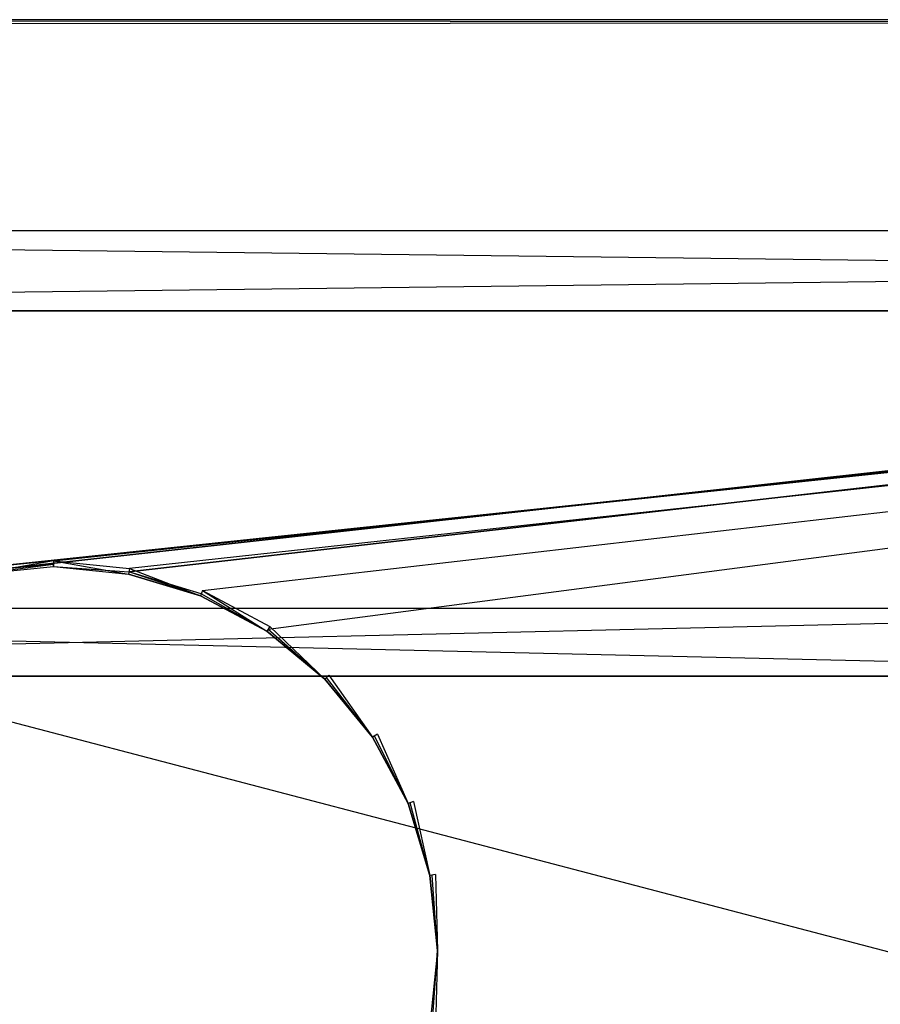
# Model space of a CAD drawing. Extents: x 0 to 1.6, y -0.5 to 0.
# Tile 10 of 21: x 0.39 to 0.6, y -0.23 to 0. Entities that reach past the tile are written whole.
import ezdxf

# ---------------------------------------------------------------- set-up
doc = ezdxf.new("R2010")
doc.units = 0
for name, color, linetype in [('L11_KORPUS_LEGATO_BO_X_15620__Y', 7, 'CONTINUOUS'), ('L12_KORPUS_LEGATO_RWT_X_15620__', 7, 'CONTINUOUS'), ('L22_DRAWERBOX_LEGATO_REL_3_X_68', 7, 'CONTINUOUS'), ('L23_DRAWERBOX_LEGATO_REL_2_X_68', 7, 'CONTINUOUS'), ('L27_PLATTE_LEGATO_N_B11700__0__', 7, 'CONTINUOUS')]:
    doc.layers.add(name, color=color, linetype=linetype)

msp = doc.modelspace()

# ---------------------------------------------------------------- linework, layer by layer
at = {"layer": 'L11_KORPUS_LEGATO_BO_X_15620__Y', "color": 8}
for points, invisible_edges in [([(1.581, -0.4785, 0.02), (0.019, -0.069, 0.02), (0.019, -0.4785, 0.02), (1.581, -0.4785, 0.02)], 13), ([(0.019, -0.069, 0.02), (1.581, -0.4785, 0.02), (1.581, -0.069, 0.02), (0.019, -0.069, 0.02)], 14), ([(1.581, -0.069, 0.001), (0.019, -0.4785, 0.001), (0.019, -0.069, 0.001), (1.581, -0.069, 0.001)], 13), ([(0.019, -0.4785, 0.001), (1.581, -0.069, 0.001), (1.581, -0.4785, 0.001), (0.019, -0.4785, 0.001)], 14), ([(0.019, -0.069, 0.02), (1.581, -0.069, 0.001), (0.019, -0.069, 0.001), (0.019, -0.069, 0.02)], 13), ([(1.581, -0.069, 0.001), (0.019, -0.069, 0.02), (1.581, -0.069, 0.02), (1.581, -0.069, 0.001)], 14)]:
    msp.add_3dface(points, dxfattribs=dict(at, invisible_edges=invisible_edges))
at = {"layer": 'L12_KORPUS_LEGATO_RWT_X_15620__', "color": 8}
for points, invisible_edges in [([(0.019, -0.05, 0.1605), (1.581, -0.05, 0.0005), (0.019, -0.05, 0.0005), (0.019, -0.05, 0.1605)], 13), ([(1.581, -0.05, 0.0005), (0.019, -0.05, 0.1605), (1.581, -0.05, 0.1605), (1.581, -0.05, 0.0005)], 14), ([(1.581, -0.05, 0.0005), (0.019, -0.069, 0.0005), (0.019, -0.05, 0.0005), (1.581, -0.05, 0.0005)], 13), ([(0.019, -0.069, 0.0005), (1.581, -0.05, 0.0005), (1.581, -0.069, 0.0005), (0.019, -0.069, 0.0005)], 14), ([(1.581, -0.069, 0.1605), (0.019, -0.05, 0.1605), (0.019, -0.069, 0.1605), (1.581, -0.069, 0.1605)], 13), ([(0.019, -0.05, 0.1605), (1.581, -0.069, 0.1605), (1.581, -0.05, 0.1605), (0.019, -0.05, 0.1605)], 14), ([(1.581, -0.069, 0.1605), (0.019, -0.069, 0.0005), (1.581, -0.069, 0.0005), (1.581, -0.069, 0.1605)], 13), ([(0.019, -0.069, 0.0005), (1.581, -0.069, 0.1605), (0.019, -0.069, 0.1605), (0.019, -0.069, 0.0005)], 14)]:
    msp.add_3dface(points, dxfattribs=dict(at, invisible_edges=invisible_edges))
at = {"layer": 'L22_DRAWERBOX_LEGATO_REL_3_X_68', "color": 8}
for points, invisible_edges in [([(0.060485, -0.1555, 0.032), (0.749015, -0.1555, 0.048), (0.749015, -0.1555, 0.032), (0.060485, -0.1555, 0.032)], 13), ([(0.749015, -0.1555, 0.048), (0.060485, -0.1555, 0.032), (0.060485, -0.1555, 0.048), (0.749015, -0.1555, 0.048)], 14), ([(0.749015, -0.4795, 0.048), (0.060485, -0.1555, 0.048), (0.060485, -0.4795, 0.048), (0.749015, -0.4795, 0.048)], 13), ([(0.060485, -0.1555, 0.048), (0.749015, -0.4795, 0.048), (0.749015, -0.1555, 0.048), (0.060485, -0.1555, 0.048)], 14), ([(0.060485, -0.1555, 0.032), (0.749015, -0.4795, 0.032), (0.060485, -0.4795, 0.032), (0.060485, -0.1555, 0.032)], 13), ([(0.749015, -0.4795, 0.032), (0.060485, -0.1555, 0.032), (0.749015, -0.1555, 0.032), (0.749015, -0.4795, 0.032)], 14)]:
    msp.add_3dface(points, dxfattribs=dict(at, invisible_edges=invisible_edges))
at = {"layer": 'L23_DRAWERBOX_LEGATO_REL_2_X_68', "color": 8}
for points, invisible_edges in [([(0.749015, -0.1555, 0.167), (0.060485, -0.1395, 0.167), (0.060485, -0.1555, 0.167), (0.749015, -0.1555, 0.167)], 13), ([(0.060485, -0.1395, 0.167), (0.749015, -0.1555, 0.167), (0.749015, -0.1395, 0.167), (0.060485, -0.1395, 0.167)], 14), ([(0.060485, -0.1395, 0.167), (0.749015, -0.1395, 0.032), (0.060485, -0.1395, 0.032), (0.060485, -0.1395, 0.167)], 13), ([(0.749015, -0.1395, 0.032), (0.060485, -0.1395, 0.167), (0.749015, -0.1395, 0.167), (0.749015, -0.1395, 0.032)], 14), ([(0.749015, -0.1395, 0.032), (0.060485, -0.1555, 0.032), (0.060485, -0.1395, 0.032), (0.749015, -0.1395, 0.032)], 13), ([(0.060485, -0.1555, 0.032), (0.749015, -0.1395, 0.032), (0.749015, -0.1555, 0.032), (0.060485, -0.1555, 0.032)], 14), ([(0.749015, -0.1555, 0.032), (0.060485, -0.1555, 0.167), (0.060485, -0.1555, 0.032), (0.749015, -0.1555, 0.032)], 13), ([(0.060485, -0.1555, 0.167), (0.749015, -0.1555, 0.032), (0.749015, -0.1555, 0.167), (0.060485, -0.1555, 0.167)], 14)]:
    msp.add_3dface(points, dxfattribs=dict(at, invisible_edges=invisible_edges))
at = {"layer": 'L27_PLATTE_LEGATO_N_B11700__0__', "color": 8}
for points, invisible_edges in [([(0.00192, 0, 0.378361), (1.598322, 0, 0.374378), (0.00192, 0, 0.374378), (0.00192, 0, 0.378361)], 13), ([(1.598322, 0, 0.374378), (0.00192, 0, 0.378361), (1.598322, 0, 0.378361), (1.598322, 0, 0.374378)], 14), ([(0.00192, 0, 0.38), (1.598322, 0, 0.378361), (0.00192, 0, 0.378361), (0.00192, 0, 0.38)], 13), ([(1.598322, 0, 0.378361), (0.00192, 0, 0.38), (1.598322, 0, 0.38), (1.598322, 0, 0.378361)], 14), ([(0.00192, 0, 0.3732), (1.597308, 0, 0.372564), (0.002934, 0, 0.372564), (0.00192, 0, 0.3732)], 13), ([(1.597308, 0, 0.372564), (0.00192, 0, 0.3732), (1.598322, 0, 0.3732), (1.597308, 0, 0.372564)], 14), ([(0.00192, 0, 0.374378), (1.598322, 0, 0.3732), (0.00192, 0, 0.3732), (0.00192, 0, 0.374378)], 13), ([(1.598322, 0, 0.3732), (0.00192, 0, 0.374378), (1.598322, 0, 0.374378), (1.598322, 0, 0.3732)], 14), ([(1.598322, -0.001197, 0.38), (0.00192, 0, 0.38), (0.00192, -0.001197, 0.38), (1.598322, -0.001197, 0.38)], 13), ([(0.00192, 0, 0.38), (1.598322, -0.001197, 0.38), (1.598322, 0, 0.38), (0.00192, 0, 0.38)], 14), ([(0.002934, 0, 0.372564), (1.550281, 0, 0.343069), (0.049961, 0, 0.343069), (0.002934, 0, 0.372564)], 13), ([(1.550281, 0, 0.343069), (0.002934, 0, 0.372564), (1.597308, 0, 0.372564), (1.550281, 0, 0.343069)], 14), ([(0.049961, 0, 0.343069), (1.548577, 0, 0.342), (0.051665, 0, 0.342), (0.049961, 0, 0.343069)], 13), ([(1.548577, 0, 0.342), (0.049961, 0, 0.343069), (1.550281, 0, 0.343069), (1.548577, 0, 0.342)], 14), ([(1.548577, 0, 0.342), (0.051665, -0.001197, 0.342), (0.051665, 0, 0.342), (1.548577, 0, 0.342)], 13), ([(0.051665, -0.001197, 0.342), (1.548577, 0, 0.342), (1.548577, -0.001197, 0.342), (0.051665, -0.001197, 0.342)], 14), ([(0.00192, -0.001197, 0.38), (0.382226, -0.129992, 0.38), (1.598322, -0.001197, 0.38), (0.00192, -0.001197, 0.38)], 13), ([(0.382383, -0.130785, 0.342), (0.051665, -0.001197, 0.342), (1.548577, -0.001197, 0.342), (0.382383, -0.130785, 0.342)], 10), ([(1.598322, -0.001197, 0.38), (0.382226, -0.129992, 0.38), (0.400233, -0.128218, 0.38), (1.598322, -0.001197, 0.38)], 10), ([(0.382383, -0.130785, 0.342), (1.548577, -0.001197, 0.342), (0.400233, -0.129027, 0.342), (0.382383, -0.130785, 0.342)], 10), ([(1.598322, -0.001197, 0.38), (0.400233, -0.128218, 0.38), (0.418241, -0.129992, 0.38), (1.598322, -0.001197, 0.38)], 13), ([(0.400233, -0.129027, 0.342), (1.548577, -0.001197, 0.342), (0.418083, -0.130785, 0.342), (0.400233, -0.129027, 0.342)], 13), ([(0.418083, -0.130785, 0.342), (1.548577, -0.001197, 0.342), (0.435247, -0.135991, 0.342), (0.418083, -0.130785, 0.342)], 10), ([(1.598322, -0.001197, 0.38), (0.418241, -0.129992, 0.38), (0.435557, -0.135245, 0.38), (1.598322, -0.001197, 0.38)], 10), ([(0.435247, -0.135991, 0.342), (1.548577, -0.001197, 0.342), (0.451066, -0.144446, 0.342), (0.435247, -0.135991, 0.342)], 13), ([(1.598322, -0.001197, 0.38), (0.435557, -0.135245, 0.38), (0.451515, -0.143774, 0.38), (1.598322, -0.001197, 0.38)], 13), ([(0.451066, -0.144446, 0.342), (1.548577, -0.001197, 0.342), (0.464931, -0.155825, 0.342), (0.451066, -0.144446, 0.342)], 15), ([(1.598322, -0.001197, 0.38), (0.451515, -0.143774, 0.38), (0.465502, -0.155254, 0.38), (1.598322, -0.001197, 0.38)], 15), ([(0.464931, -0.155825, 0.342), (1.548577, -0.001197, 0.342), (0.47631, -0.16969, 0.342), (0.464931, -0.155825, 0.342)], 15), ([(1.598322, -0.001197, 0.38), (0.465502, -0.155254, 0.38), (0.476982, -0.169241, 0.38), (1.598322, -0.001197, 0.38)], 15), ([(0.47631, -0.16969, 0.342), (1.548577, -0.001197, 0.342), (0.484765, -0.185509, 0.342), (0.47631, -0.16969, 0.342)], 15), ([(1.598322, -0.001197, 0.38), (0.476982, -0.169241, 0.38), (0.485512, -0.185199, 0.38), (1.598322, -0.001197, 0.38)], 15), ([(0.484765, -0.185509, 0.342), (1.548577, -0.001197, 0.342), (0.489972, -0.202673, 0.342), (0.484765, -0.185509, 0.342)], 15), ([(1.598322, -0.001197, 0.38), (0.485512, -0.185199, 0.38), (0.490764, -0.202515, 0.38), (1.598322, -0.001197, 0.38)], 15), ([(0.489972, -0.202673, 0.342), (1.548577, -0.001197, 0.342), (0.49173, -0.220523, 0.342), (0.489972, -0.202673, 0.342)], 15), ([(1.598322, -0.001197, 0.38), (0.490764, -0.202515, 0.38), (0.492538, -0.220523, 0.38), (1.598322, -0.001197, 0.38)], 15), ([(0.49173, -0.220523, 0.342), (1.548577, -0.001197, 0.342), (1.548577, -0.220523, 0.342), (0.49173, -0.220523, 0.342)], 15), ([(1.598322, -0.001197, 0.38), (0.492538, -0.220523, 0.38), (1.598322, -0.220523, 0.38), (1.598322, -0.001197, 0.38)], 15), ([(0.38249, -0.131322, 0.38), (0.400233, -0.128218, 0.38), (0.382226, -0.129992, 0.38), (0.38249, -0.131322, 0.38)], 13), ([(0.400233, -0.128218, 0.38), (0.38249, -0.131322, 0.38), (0.400233, -0.129575, 0.38), (0.400233, -0.128218, 0.38)], 14), ([(0.417976, -0.131322, 0.38), (0.400233, -0.128218, 0.38), (0.400233, -0.129575, 0.38), (0.417976, -0.131322, 0.38)], 13), ([(0.400233, -0.128218, 0.38), (0.417976, -0.131322, 0.38), (0.418241, -0.129992, 0.38), (0.400233, -0.128218, 0.38)], 14), ([(0.400233, -0.129027, 0.342), (0.38249, -0.131322, 0.342), (0.382383, -0.130785, 0.342), (0.400233, -0.129027, 0.342)], 13), ([(0.38249, -0.131322, 0.342), (0.400233, -0.129027, 0.342), (0.400233, -0.129575, 0.342), (0.38249, -0.131322, 0.342)], 14), ([(0.400233, -0.129575, 0.38), (0.38249, -0.131322, 0.379138), (0.400233, -0.129575, 0.379138), (0.400233, -0.129575, 0.38)], 13), ([(0.38249, -0.131322, 0.379138), (0.400233, -0.129575, 0.38), (0.38249, -0.131322, 0.38), (0.38249, -0.131322, 0.379138)], 14), ([(0.400233, -0.129575, 0.342861), (0.38249, -0.131322, 0.342), (0.400233, -0.129575, 0.342), (0.400233, -0.129575, 0.342861)], 13), ([(0.38249, -0.131322, 0.342), (0.400233, -0.129575, 0.342861), (0.38249, -0.131322, 0.342861), (0.38249, -0.131322, 0.342)], 14), ([(0.400233, -0.129575, 0.379138), (0.38249, -0.131322, 0.342861), (0.400233, -0.129575, 0.342861), (0.400233, -0.129575, 0.379138)], 13), ([(0.38249, -0.131322, 0.342861), (0.400233, -0.129575, 0.379138), (0.38249, -0.131322, 0.379138), (0.38249, -0.131322, 0.342861)], 14), ([(0.418083, -0.130785, 0.342), (0.400233, -0.129575, 0.342), (0.400233, -0.129027, 0.342), (0.418083, -0.130785, 0.342)], 13), ([(0.417976, -0.131322, 0.379138), (0.400233, -0.129575, 0.38), (0.400233, -0.129575, 0.379138), (0.417976, -0.131322, 0.379138)], 13), ([(0.400233, -0.129575, 0.38), (0.417976, -0.131322, 0.379138), (0.417976, -0.131322, 0.38), (0.400233, -0.129575, 0.38)], 14), ([(0.417976, -0.131322, 0.342), (0.400233, -0.129575, 0.342861), (0.400233, -0.129575, 0.342), (0.417976, -0.131322, 0.342)], 13), ([(0.400233, -0.129575, 0.342861), (0.417976, -0.131322, 0.342), (0.417976, -0.131322, 0.342861), (0.400233, -0.129575, 0.342861)], 14), ([(0.417976, -0.131322, 0.342861), (0.400233, -0.129575, 0.379138), (0.400233, -0.129575, 0.342861), (0.417976, -0.131322, 0.342861)], 13), ([(0.400233, -0.129575, 0.379138), (0.417976, -0.131322, 0.342861), (0.417976, -0.131322, 0.379138), (0.400233, -0.129575, 0.379138)], 14), ([(0.400233, -0.129575, 0.342), (0.418083, -0.130785, 0.342), (0.417976, -0.131322, 0.342), (0.400233, -0.129575, 0.342)], 14), ([(0.435038, -0.136498, 0.38), (0.418241, -0.129992, 0.38), (0.417976, -0.131322, 0.38), (0.435038, -0.136498, 0.38)], 13), ([(0.418241, -0.129992, 0.38), (0.435038, -0.136498, 0.38), (0.435557, -0.135245, 0.38), (0.418241, -0.129992, 0.38)], 14), ([(0.418083, -0.130785, 0.342), (0.435038, -0.136498, 0.342), (0.417976, -0.131322, 0.342), (0.418083, -0.130785, 0.342)], 13), ([(0.435038, -0.136498, 0.379138), (0.417976, -0.131322, 0.38), (0.417976, -0.131322, 0.379138), (0.435038, -0.136498, 0.379138)], 13), ([(0.417976, -0.131322, 0.38), (0.435038, -0.136498, 0.379138), (0.435038, -0.136498, 0.38), (0.417976, -0.131322, 0.38)], 14), ([(0.435038, -0.136498, 0.342), (0.417976, -0.131322, 0.342861), (0.417976, -0.131322, 0.342), (0.435038, -0.136498, 0.342)], 13), ([(0.417976, -0.131322, 0.342861), (0.435038, -0.136498, 0.342), (0.435038, -0.136498, 0.342861), (0.417976, -0.131322, 0.342861)], 14), ([(0.435038, -0.136498, 0.342861), (0.417976, -0.131322, 0.379138), (0.417976, -0.131322, 0.342861), (0.435038, -0.136498, 0.342861)], 13), ([(0.417976, -0.131322, 0.379138), (0.435038, -0.136498, 0.342861), (0.435038, -0.136498, 0.379138), (0.417976, -0.131322, 0.379138)], 14), ([(0.435038, -0.136498, 0.342), (0.418083, -0.130785, 0.342), (0.435247, -0.135991, 0.342), (0.435038, -0.136498, 0.342)], 14), ([(0.450761, -0.144902, 0.38), (0.435557, -0.135245, 0.38), (0.435038, -0.136498, 0.38), (0.450761, -0.144902, 0.38)], 13), ([(0.435557, -0.135245, 0.38), (0.450761, -0.144902, 0.38), (0.451515, -0.143774, 0.38), (0.435557, -0.135245, 0.38)], 14), ([(0.435247, -0.135991, 0.342), (0.450761, -0.144902, 0.342), (0.435038, -0.136498, 0.342), (0.435247, -0.135991, 0.342)], 13), ([(0.450761, -0.144902, 0.38), (0.435038, -0.136498, 0.379138), (0.450761, -0.144902, 0.379138), (0.450761, -0.144902, 0.38)], 13), ([(0.435038, -0.136498, 0.379138), (0.450761, -0.144902, 0.38), (0.435038, -0.136498, 0.38), (0.435038, -0.136498, 0.379138)], 14), ([(0.450761, -0.144902, 0.342), (0.435038, -0.136498, 0.342861), (0.435038, -0.136498, 0.342), (0.450761, -0.144902, 0.342)], 13), ([(0.435038, -0.136498, 0.342861), (0.450761, -0.144902, 0.342), (0.450761, -0.144902, 0.342861), (0.435038, -0.136498, 0.342861)], 14), ([(0.450761, -0.144902, 0.379138), (0.435038, -0.136498, 0.342861), (0.450761, -0.144902, 0.342861), (0.450761, -0.144902, 0.379138)], 13), ([(0.435038, -0.136498, 0.342861), (0.450761, -0.144902, 0.379138), (0.435038, -0.136498, 0.379138), (0.435038, -0.136498, 0.342861)], 14), ([(0.450761, -0.144902, 0.342), (0.435247, -0.135991, 0.342), (0.451066, -0.144446, 0.342), (0.450761, -0.144902, 0.342)], 14), ([(0.464543, -0.156213, 0.38), (0.451515, -0.143774, 0.38), (0.450761, -0.144902, 0.38), (0.464543, -0.156213, 0.38)], 13), ([(0.451066, -0.144446, 0.342), (0.464543, -0.156213, 0.342), (0.450761, -0.144902, 0.342), (0.451066, -0.144446, 0.342)], 13), ([(0.464543, -0.156213, 0.342), (0.451066, -0.144446, 0.342), (0.464931, -0.155825, 0.342), (0.464543, -0.156213, 0.342)], 14), ([(0.451515, -0.143774, 0.38), (0.464543, -0.156213, 0.38), (0.465502, -0.155254, 0.38), (0.451515, -0.143774, 0.38)], 14), ([(0.464543, -0.156213, 0.379138), (0.450761, -0.144902, 0.38), (0.450761, -0.144902, 0.379138), (0.464543, -0.156213, 0.379138)], 13), ([(0.450761, -0.144902, 0.38), (0.464543, -0.156213, 0.379138), (0.464543, -0.156213, 0.38), (0.450761, -0.144902, 0.38)], 14), ([(0.464543, -0.156213, 0.342), (0.450761, -0.144902, 0.342861), (0.450761, -0.144902, 0.342), (0.464543, -0.156213, 0.342)], 13), ([(0.450761, -0.144902, 0.342861), (0.464543, -0.156213, 0.342), (0.464543, -0.156213, 0.342861), (0.450761, -0.144902, 0.342861)], 14), ([(0.464543, -0.156213, 0.342861), (0.450761, -0.144902, 0.379138), (0.450761, -0.144902, 0.342861), (0.464543, -0.156213, 0.342861)], 13), ([(0.450761, -0.144902, 0.379138), (0.464543, -0.156213, 0.342861), (0.464543, -0.156213, 0.379138), (0.450761, -0.144902, 0.379138)], 14), ([(0.475854, -0.169995, 0.38), (0.465502, -0.155254, 0.38), (0.464543, -0.156213, 0.38), (0.475854, -0.169995, 0.38)], 13), ([(0.464931, -0.155825, 0.342), (0.475854, -0.169995, 0.342), (0.464543, -0.156213, 0.342), (0.464931, -0.155825, 0.342)], 13), ([(0.475854, -0.169995, 0.38), (0.464543, -0.156213, 0.379138), (0.475854, -0.169995, 0.379138), (0.475854, -0.169995, 0.38)], 13), ([(0.464543, -0.156213, 0.379138), (0.475854, -0.169995, 0.38), (0.464543, -0.156213, 0.38), (0.464543, -0.156213, 0.379138)], 14), ([(0.475854, -0.169995, 0.342861), (0.464543, -0.156213, 0.342), (0.475854, -0.169995, 0.342), (0.475854, -0.169995, 0.342861)], 13), ([(0.464543, -0.156213, 0.342), (0.475854, -0.169995, 0.342861), (0.464543, -0.156213, 0.342861), (0.464543, -0.156213, 0.342)], 14), ([(0.475854, -0.169995, 0.379138), (0.464543, -0.156213, 0.342861), (0.475854, -0.169995, 0.342861), (0.475854, -0.169995, 0.379138)], 13), ([(0.464543, -0.156213, 0.342861), (0.475854, -0.169995, 0.379138), (0.464543, -0.156213, 0.379138), (0.464543, -0.156213, 0.342861)], 14), ([(0.475854, -0.169995, 0.342), (0.464931, -0.155825, 0.342), (0.47631, -0.16969, 0.342), (0.475854, -0.169995, 0.342)], 14), ([(0.465502, -0.155254, 0.38), (0.475854, -0.169995, 0.38), (0.476982, -0.169241, 0.38), (0.465502, -0.155254, 0.38)], 14), ([(0.484258, -0.185718, 0.38), (0.476982, -0.169241, 0.38), (0.475854, -0.169995, 0.38), (0.484258, -0.185718, 0.38)], 13), ([(0.47631, -0.16969, 0.342), (0.484258, -0.185718, 0.342), (0.475854, -0.169995, 0.342), (0.47631, -0.16969, 0.342)], 13), ([(0.484258, -0.185718, 0.38), (0.475854, -0.169995, 0.379138), (0.484258, -0.185718, 0.379138), (0.484258, -0.185718, 0.38)], 13), ([(0.475854, -0.169995, 0.379138), (0.484258, -0.185718, 0.38), (0.475854, -0.169995, 0.38), (0.475854, -0.169995, 0.379138)], 14), ([(0.484258, -0.185718, 0.342861), (0.475854, -0.169995, 0.342), (0.484258, -0.185718, 0.342), (0.484258, -0.185718, 0.342861)], 13), ([(0.475854, -0.169995, 0.342), (0.484258, -0.185718, 0.342861), (0.475854, -0.169995, 0.342861), (0.475854, -0.169995, 0.342)], 14), ([(0.484258, -0.185718, 0.379138), (0.475854, -0.169995, 0.342861), (0.484258, -0.185718, 0.342861), (0.484258, -0.185718, 0.379138)], 13), ([(0.475854, -0.169995, 0.342861), (0.484258, -0.185718, 0.379138), (0.475854, -0.169995, 0.379138), (0.475854, -0.169995, 0.342861)], 14), ([(0.484258, -0.185718, 0.342), (0.47631, -0.16969, 0.342), (0.484765, -0.185509, 0.342), (0.484258, -0.185718, 0.342)], 14), ([(0.476982, -0.169241, 0.38), (0.484258, -0.185718, 0.38), (0.485512, -0.185199, 0.38), (0.476982, -0.169241, 0.38)], 14), ([(0.489434, -0.20278, 0.38), (0.485512, -0.185199, 0.38), (0.484258, -0.185718, 0.38), (0.489434, -0.20278, 0.38)], 13), ([(0.484765, -0.185509, 0.342), (0.489434, -0.20278, 0.342), (0.484258, -0.185718, 0.342), (0.484765, -0.185509, 0.342)], 13), ([(0.489434, -0.20278, 0.38), (0.484258, -0.185718, 0.379138), (0.489434, -0.20278, 0.379138), (0.489434, -0.20278, 0.38)], 13), ([(0.484258, -0.185718, 0.379138), (0.489434, -0.20278, 0.38), (0.484258, -0.185718, 0.38), (0.484258, -0.185718, 0.379138)], 14), ([(0.489434, -0.20278, 0.342861), (0.484258, -0.185718, 0.342), (0.489434, -0.20278, 0.342), (0.489434, -0.20278, 0.342861)], 13), ([(0.484258, -0.185718, 0.342), (0.489434, -0.20278, 0.342861), (0.484258, -0.185718, 0.342861), (0.484258, -0.185718, 0.342)], 14), ([(0.489434, -0.20278, 0.379138), (0.484258, -0.185718, 0.342861), (0.489434, -0.20278, 0.342861), (0.489434, -0.20278, 0.379138)], 13), ([(0.484258, -0.185718, 0.342861), (0.489434, -0.20278, 0.379138), (0.484258, -0.185718, 0.379138), (0.484258, -0.185718, 0.342861)], 14), ([(0.489434, -0.20278, 0.342), (0.484765, -0.185509, 0.342), (0.489972, -0.202673, 0.342), (0.489434, -0.20278, 0.342)], 14), ([(0.485512, -0.185199, 0.38), (0.489434, -0.20278, 0.38), (0.490764, -0.202515, 0.38), (0.485512, -0.185199, 0.38)], 14), ([(0.491181, -0.220523, 0.38), (0.490764, -0.202515, 0.38), (0.489434, -0.20278, 0.38), (0.491181, -0.220523, 0.38)], 13), ([(0.489972, -0.202673, 0.342), (0.491181, -0.220523, 0.342), (0.489434, -0.20278, 0.342), (0.489972, -0.202673, 0.342)], 13), ([(0.491181, -0.220523, 0.38), (0.489434, -0.20278, 0.379138), (0.491181, -0.220523, 0.379138), (0.491181, -0.220523, 0.38)], 13), ([(0.489434, -0.20278, 0.379138), (0.491181, -0.220523, 0.38), (0.489434, -0.20278, 0.38), (0.489434, -0.20278, 0.379138)], 14), ([(0.491181, -0.220523, 0.342861), (0.489434, -0.20278, 0.342), (0.491181, -0.220523, 0.342), (0.491181, -0.220523, 0.342861)], 13), ([(0.489434, -0.20278, 0.342), (0.491181, -0.220523, 0.342861), (0.489434, -0.20278, 0.342861), (0.489434, -0.20278, 0.342)], 14), ([(0.491181, -0.220523, 0.379138), (0.489434, -0.20278, 0.342861), (0.491181, -0.220523, 0.342861), (0.491181, -0.220523, 0.379138)], 13), ([(0.489434, -0.20278, 0.342861), (0.491181, -0.220523, 0.379138), (0.489434, -0.20278, 0.379138), (0.489434, -0.20278, 0.342861)], 14), ([(0.491181, -0.220523, 0.342), (0.489972, -0.202673, 0.342), (0.49173, -0.220523, 0.342), (0.491181, -0.220523, 0.342)], 14), ([(0.490764, -0.202515, 0.38), (0.491181, -0.220523, 0.38), (0.492538, -0.220523, 0.38), (0.490764, -0.202515, 0.38)], 14), ([(0.489434, -0.238266, 0.38), (0.491181, -0.220523, 0.379138), (0.489434, -0.238266, 0.379138), (0.489434, -0.238266, 0.38)], 13), ([(0.491181, -0.220523, 0.379138), (0.489434, -0.238266, 0.38), (0.491181, -0.220523, 0.38), (0.491181, -0.220523, 0.379138)], 14), ([(0.489434, -0.238266, 0.342861), (0.491181, -0.220523, 0.342), (0.489434, -0.238266, 0.342), (0.489434, -0.238266, 0.342861)], 13), ([(0.491181, -0.220523, 0.342), (0.489434, -0.238266, 0.342861), (0.491181, -0.220523, 0.342861), (0.491181, -0.220523, 0.342)], 14), ([(0.489434, -0.238266, 0.379138), (0.491181, -0.220523, 0.342861), (0.489434, -0.238266, 0.342861), (0.489434, -0.238266, 0.379138)], 13), ([(0.491181, -0.220523, 0.342861), (0.489434, -0.238266, 0.379138), (0.491181, -0.220523, 0.379138), (0.491181, -0.220523, 0.342861)], 14), ([(0.490764, -0.23853, 0.38), (0.491181, -0.220523, 0.38), (0.489434, -0.238266, 0.38), (0.490764, -0.23853, 0.38)], 13), ([(0.491181, -0.220523, 0.342), (0.489972, -0.238373, 0.342), (0.489434, -0.238266, 0.342), (0.491181, -0.220523, 0.342)], 13), ([(0.489972, -0.238373, 0.342), (0.491181, -0.220523, 0.342), (0.49173, -0.220523, 0.342), (0.489972, -0.238373, 0.342)], 14), ([(1.548577, -0.448631, 0.342), (0.489972, -0.238373, 0.342), (0.49173, -0.220523, 0.342), (1.548577, -0.448631, 0.342)], 15), ([(0.491181, -0.220523, 0.38), (0.490764, -0.23853, 0.38), (0.492538, -0.220523, 0.38), (0.491181, -0.220523, 0.38)], 14), ([(0.490764, -0.23853, 0.38), (1.598322, -0.498375, 0.38), (0.492538, -0.220523, 0.38), (0.490764, -0.23853, 0.38)], 15), ([(1.548577, -0.448631, 0.342), (0.49173, -0.220523, 0.342), (1.548577, -0.220523, 0.342), (1.548577, -0.448631, 0.342)], 15), ([(0.492538, -0.220523, 0.38), (1.598322, -0.498375, 0.38), (1.598322, -0.220523, 0.38), (0.492538, -0.220523, 0.38)], 15)]:
    msp.add_3dface(points, dxfattribs=dict(at, invisible_edges=invisible_edges))

doc.saveas('drawing.dxf')
